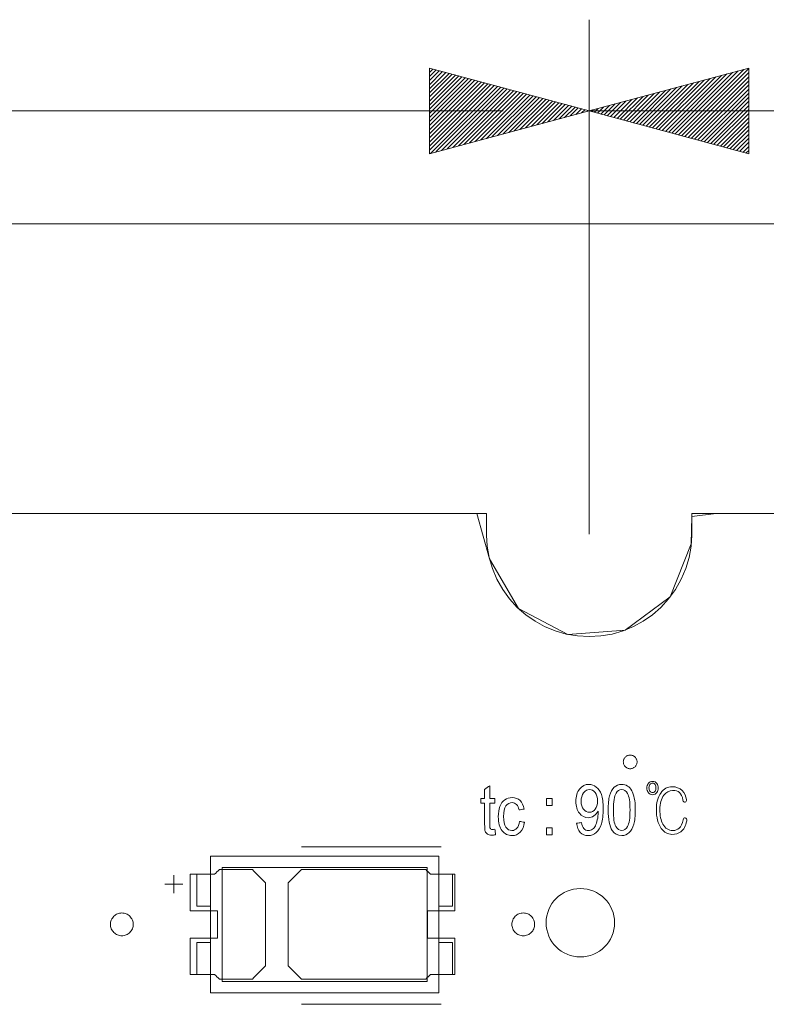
# Model space of a CAD drawing. Header units: inches. Extents: x 511 to 849, y 252 to 484.
# Tile 89 of 235: x 646 to 663, y 444 to 465. Entities that reach past the tile are written whole.
import ezdxf

# ---------------------------------------------------------------- set-up
doc = ezdxf.new("R2010")
doc.units = ezdxf.units.IN
doc.header["$MEASUREMENT"] = 0
for name, pattern in [('AI-Linetype-14', [25.719999, 12.86, -12.86]), ('AI-Linetype-15', [25.719999, 12.86, -12.86]), ('AI-Linetype-20', [25.719999, 12.86, -12.86]), ('AI-Linetype-22', [25.719999, 12.86, -12.86])]:
    doc.linetypes.add(name, pattern=pattern)
doc.layers.add('1', color=7, linetype='Continuous')
doc.layers.add('Top', color=7, linetype='Continuous')

# ---------------------------------------------------------------- blocks, each defined once
blk = doc.blocks.new('block 3')
at = {"layer": '1', "color": 8, "lineweight": 18, "true_color": 0x808080}
blk.add_lwpolyline([(805.569, 460.935), (517.869, 460.935)], dxfattribs=at)
blk = doc.blocks.new('block 979')
at = {"layer": '1', "color": 155, "lineweight": 18, "true_color": 0x4c7299}
blk.add_lwpolyline([(655.421, 444.323), (650.921, 444.323)], dxfattribs=at)
blk = doc.blocks.new('block 980')
at = {"layer": '1', "color": 155, "lineweight": 18, "true_color": 0x4c7299}
blk.add_lwpolyline([(655.421, 446.823), (655.421, 444.323)], dxfattribs=at)
blk = doc.blocks.new('block 981')
at = {"layer": '1', "color": 155, "lineweight": 18, "true_color": 0x4c7299}
blk.add_lwpolyline([(650.921, 446.823), (655.421, 446.823)], dxfattribs=at)
blk = doc.blocks.new('block 982')
at = {"layer": '1', "color": 155, "lineweight": 18, "true_color": 0x4c7299}
blk.add_lwpolyline([(650.921, 444.323), (650.921, 446.823)], dxfattribs=at)
blk = doc.blocks.new('block 983')
at = {"layer": '1', "color": 155, "lineweight": 18, "true_color": 0x4c7299}
blk.add_lwpolyline([(655.671, 444.073), (655.671, 447.073)], dxfattribs=at)
blk = doc.blocks.new('block 984')
at = {"layer": '1', "color": 155, "lineweight": 18, "true_color": 0x4c7299}
blk.add_lwpolyline([(650.671, 444.073), (655.671, 444.073)], dxfattribs=at)
blk = doc.blocks.new('block 985')
at = {"layer": '1', "color": 155, "lineweight": 18, "true_color": 0x4c7299}
blk.add_lwpolyline([(650.671, 447.073), (650.671, 444.073)], dxfattribs=at)
blk = doc.blocks.new('block 986')
at = {"layer": '1', "color": 155, "lineweight": 18, "true_color": 0x4c7299}
blk.add_lwpolyline([(655.671, 447.073), (650.671, 447.073)], dxfattribs=at)
blk = doc.blocks.new('block 987')
at = {"layer": '1', "color": 155, "lineweight": 18, "true_color": 0x4c7299}
blk.add_lwpolyline([(650.371, 445.973), (650.371, 446.673)], dxfattribs=at)
blk = doc.blocks.new('block 988')
at = {"layer": '1', "color": 155, "lineweight": 18, "true_color": 0x4c7299}
blk.add_lwpolyline([(650.371, 446.673), (650.671, 446.673)], dxfattribs=at)
blk = doc.blocks.new('block 989')
at = {"layer": '1', "color": 155, "lineweight": 18, "true_color": 0x4c7299}
blk.add_lwpolyline([(650.671, 445.973), (650.371, 445.973)], dxfattribs=at)
blk = doc.blocks.new('block 990')
at = {"layer": '1', "color": 155, "lineweight": 18, "true_color": 0x4c7299}
blk.add_lwpolyline([(650.371, 445.173), (650.371, 444.473)], dxfattribs=at)
blk = doc.blocks.new('block 991')
at = {"layer": '1', "color": 155, "lineweight": 18, "true_color": 0x4c7299}
blk.add_lwpolyline([(650.671, 445.173), (650.371, 445.173)], dxfattribs=at)
blk = doc.blocks.new('block 992')
at = {"layer": '1', "color": 155, "lineweight": 18, "true_color": 0x4c7299}
blk.add_lwpolyline([(650.371, 444.473), (650.671, 444.473)], dxfattribs=at)
blk = doc.blocks.new('block 993')
at = {"layer": '1', "color": 155, "lineweight": 18, "true_color": 0x4c7299}
blk.add_lwpolyline([(655.971, 445.173), (655.971, 444.473)], dxfattribs=at)
blk = doc.blocks.new('block 994')
at = {"layer": '1', "color": 155, "lineweight": 18, "true_color": 0x4c7299}
blk.add_lwpolyline([(655.971, 444.473), (655.671, 444.473)], dxfattribs=at)
blk = doc.blocks.new('block 995')
at = {"layer": '1', "color": 155, "lineweight": 18, "true_color": 0x4c7299}
blk.add_lwpolyline([(655.671, 445.173), (655.971, 445.173)], dxfattribs=at)
blk = doc.blocks.new('block 996')
at = {"layer": '1', "color": 155, "lineweight": 18, "true_color": 0x4c7299}
blk.add_lwpolyline([(655.971, 445.973), (655.971, 446.673)], dxfattribs=at)
blk = doc.blocks.new('block 997')
at = {"layer": '1', "color": 155, "lineweight": 18, "true_color": 0x4c7299}
blk.add_lwpolyline([(655.671, 445.973), (655.971, 445.973)], dxfattribs=at)
blk = doc.blocks.new('block 998')
at = {"layer": '1', "color": 155, "lineweight": 18, "true_color": 0x4c7299}
blk.add_lwpolyline([(655.971, 446.673), (655.671, 446.673)], dxfattribs=at)
blk = doc.blocks.new('block 1192')
at = {"layer": '1', "color": 18, "lineweight": 13, "true_color": 0x4c0000}
blk.add_lwpolyline([(661.218, 454.585), (668.057, 454.585)], dxfattribs=at)
blk = doc.blocks.new('block 1197')
at = {"layer": '1', "color": 18, "lineweight": 13, "true_color": 0x4c0000}
blk.add_lwpolyline([(661.218, 454.585), (668.057, 454.585)], dxfattribs=at)
blk = doc.blocks.new('block 1228')
at = {"layer": '1', "color": 18, "lineweight": 13, "true_color": 0x4c0000}
blk.add_lwpolyline([(655.724, 443.821), (652.664, 443.821)], dxfattribs=at)
blk = doc.blocks.new('block 1241')
at = {"layer": '1', "color": 18, "lineweight": 13, "true_color": 0x4c0000}
blk.add_lwpolyline([(655.724, 443.821), (652.664, 443.821)], dxfattribs=at)
blk = doc.blocks.new('block 1301')
at = {"layer": '1', "color": 18, "lineweight": 13, "true_color": 0x4c0000}
blk.add_lwpolyline([(543.597, 454.585), (656.718, 454.585)], dxfattribs=at)
blk = doc.blocks.new('block 1302')
at = {"layer": '1', "color": 18, "lineweight": 13, "true_color": 0x4c0000}
blk.add_lwpolyline([(655.724, 447.274), (652.664, 447.274)], dxfattribs=at)
blk = doc.blocks.new('block 1303')
at = {"layer": '1', "color": 18, "lineweight": 13, "true_color": 0x4c0000}
blk.add_lwpolyline([(649.664, 446.456), (650.064, 446.456)], dxfattribs=at)
blk = doc.blocks.new('block 1304')
at = {"layer": '1', "color": 18, "lineweight": 13, "true_color": 0x4c0000}
blk.add_lwpolyline([(649.863, 446.256), (649.863, 446.656)], dxfattribs=at)
blk = doc.blocks.new('block 1335')
at = {"layer": '1', "color": 18, "lineweight": 13, "true_color": 0x4c0000}
blk.add_lwpolyline([(649.863, 446.256), (649.863, 446.656)], dxfattribs=at)
blk = doc.blocks.new('block 1341')
at = {"layer": '1', "color": 18, "lineweight": 13, "true_color": 0x4c0000}
blk.add_lwpolyline([(655.724, 447.274), (652.664, 447.274)], dxfattribs=at)
blk = doc.blocks.new('block 1343')
at = {"layer": '1', "color": 18, "lineweight": 13, "true_color": 0x4c0000}
blk.add_lwpolyline([(543.597, 454.585), (656.718, 454.585)], dxfattribs=at)
blk = doc.blocks.new('block 1350')
at = {"layer": '1', "color": 18, "lineweight": 13, "true_color": 0x4c0000}
blk.add_lwpolyline([(649.664, 446.456), (650.064, 446.456)], dxfattribs=at)
blk = doc.blocks.new('block 3718')
at = {"layer": '1', "color": 193, "linetype": 'AI-Linetype-14', "lineweight": 18, "true_color": 0x9966cc}
blk.add_lwpolyline([(541.347, 463.412), (658.968, 463.412)], dxfattribs=at)
blk = doc.blocks.new('block 3719')
at = {"layer": '1', "color": 193, "linetype": 'AI-Linetype-15', "lineweight": 18, "true_color": 0x9966cc}
blk.add_lwpolyline([(658.968, 454.133), (658.968, 465.412)], dxfattribs=at)
blk = doc.blocks.new('block 3724')
at = {"layer": '1', "color": 193, "linetype": 'AI-Linetype-20', "lineweight": 18, "true_color": 0x9966cc}
blk.add_lwpolyline([(658.968, 463.412), (787.928, 463.412)], dxfattribs=at)
blk = doc.blocks.new('block 3726')
at = {"layer": '1', "color": 193, "linetype": 'AI-Linetype-22', "lineweight": 18, "true_color": 0x9966cc}
blk.add_lwpolyline([(658.968, 454.133), (658.968, 465.412)], dxfattribs=at)
blk = doc.blocks.new('block 3782')
at = {"layer": '1', "color": 18, "lineweight": 13, "true_color": 0x4c0000}
blk.add_open_spline([(658.026, 445.61), (658.026, 446.025), (658.362, 446.36), (658.776, 446.36), (659.19, 446.36), (659.526, 446.025), (659.526, 445.61), (659.526, 445.196), (659.19, 444.86), (658.776, 444.86), (658.362, 444.86), (658.026, 445.196), (658.026, 445.61), (658.026, 445.61), (658.026, 445.61), (658.026, 445.61)], degree=3, knots=[0, 0, 0, 0, 1, 1, 1, 2, 2, 2, 3, 3, 3, 4, 4, 4, 5, 5, 5, 5], dxfattribs=at)
blk = doc.blocks.new('block 3783')
at = {"layer": '1', "color": 18, "lineweight": 13, "true_color": 0x4c0000}
blk.add_open_spline([(658.026, 445.61), (658.026, 446.025), (658.362, 446.36), (658.776, 446.36), (659.19, 446.36), (659.526, 446.025), (659.526, 445.61), (659.526, 445.196), (659.19, 444.86), (658.776, 444.86), (658.362, 444.86), (658.026, 445.196), (658.026, 445.61), (658.026, 445.61), (658.026, 445.61), (658.026, 445.61)], degree=3, knots=[0, 0, 0, 0, 1, 1, 1, 2, 2, 2, 3, 3, 3, 4, 4, 4, 5, 5, 5, 5], dxfattribs=at)
blk = doc.blocks.new('block 3784')
at = {"layer": '1', "color": 18, "lineweight": 13, "true_color": 0x4c0000}
blk.add_open_spline([(658.026, 445.61), (658.026, 446.025), (658.362, 446.36), (658.776, 446.36), (659.19, 446.36), (659.526, 446.025), (659.526, 445.61), (659.526, 445.196), (659.19, 444.86), (658.776, 444.86), (658.362, 444.86), (658.026, 445.196), (658.026, 445.61), (658.026, 445.61), (658.026, 445.61), (658.026, 445.61)], degree=3, knots=[0, 0, 0, 0, 1, 1, 1, 2, 2, 2, 3, 3, 3, 4, 4, 4, 5, 5, 5, 5], dxfattribs=at)
blk = doc.blocks.new('block 3785')
at = {"layer": '1', "color": 18, "lineweight": 13, "true_color": 0x4c0000}
blk.add_open_spline([(658.026, 445.61), (658.026, 446.025), (658.362, 446.36), (658.776, 446.36), (659.19, 446.36), (659.526, 446.025), (659.526, 445.61), (659.526, 445.196), (659.19, 444.86), (658.776, 444.86), (658.362, 444.86), (658.026, 445.196), (658.026, 445.61), (658.026, 445.61), (658.026, 445.61), (658.026, 445.61)], degree=3, knots=[0, 0, 0, 0, 1, 1, 1, 2, 2, 2, 3, 3, 3, 4, 4, 4, 5, 5, 5, 5], dxfattribs=at)
blk = doc.blocks.new('block 4254')
at = {"layer": '1', "color": 155, "lineweight": 18, "true_color": 0x4c7299}
blk.add_lwpolyline([(661.218, 454.585), (668.057, 454.585)], dxfattribs=at)
blk = doc.blocks.new('block 4257')
at = {"layer": '1', "color": 155, "lineweight": 18, "true_color": 0x4c7299}
blk.add_lwpolyline([(656.718, 454.585), (656.718, 454.106), (656.734, 453.864), (656.778, 453.619), (656.849, 453.377), (656.948, 453.142), (657.074, 452.919), (657.224, 452.712), (657.394, 452.525), (657.582, 452.361), (657.782, 452.221), (657.993, 452.105), (658.221, 452.011), (658.462, 451.941), (658.713, 451.898), (658.968, 451.883), (659.224, 451.898), (659.474, 451.941), (659.715, 452.011), (659.943, 452.105), (660.154, 452.221), (660.354, 452.361), (660.542, 452.525), (660.712, 452.712), (660.862, 452.919), (660.988, 453.142), (661.087, 453.377), (661.159, 453.619), (661.202, 453.864), (661.218, 454.106), (661.218, 454.585)], dxfattribs=at)
blk = doc.blocks.new('block 4258')
at = {"layer": '1', "color": 155, "lineweight": 18, "true_color": 0x4c7299}
blk.add_lwpolyline([(543.597, 454.585), (656.718, 454.585)], dxfattribs=at)
blk = doc.blocks.new('block 4270')
at = {"layer": '1', "color": 18, "lineweight": 13, "true_color": 0x4c0000}
blk.add_lwpolyline([(621.711, 454.585), (640.909, 454.585), (650.508, 454.585), (655.308, 454.585), (656.508, 454.585), (656.786, 453.586), (657.423, 452.498), (658.505, 451.931), (659.76, 452.027), (660.745, 452.753), (661.208, 453.919), (661.218, 454.521), (661.754, 454.585), (666.554, 454.585)], dxfattribs=at)
blk = doc.blocks.new('block 4295')
at = {"layer": '1', "color": 18, "lineweight": 13, "true_color": 0x4c0000}
blk.add_lwpolyline([(648.474, 445.574), (648.475, 445.598), (648.479, 445.622), (648.485, 445.646), (648.493, 445.669), (648.504, 445.692), (648.517, 445.713), (648.532, 445.734), (648.548, 445.752), (648.567, 445.768), (648.586, 445.783), (648.606, 445.795), (648.628, 445.805), (648.651, 445.813), (648.675, 445.819), (648.699, 445.823), (648.724, 445.824), (648.749, 445.823), (648.774, 445.819), (648.798, 445.813), (648.821, 445.805), (648.843, 445.795), (648.863, 445.783), (648.882, 445.768), (648.9, 445.752), (648.917, 445.734), (648.932, 445.713), (648.945, 445.692), (648.956, 445.669), (648.964, 445.646), (648.97, 445.622), (648.973, 445.598), (648.974, 445.574), (648.973, 445.551), (648.97, 445.527), (648.964, 445.503), (648.956, 445.479), (648.945, 445.457), (648.932, 445.435), (648.917, 445.415), (648.9, 445.397), (648.882, 445.38), (648.863, 445.366), (648.843, 445.354), (648.821, 445.344), (648.798, 445.335), (648.774, 445.329), (648.749, 445.325), (648.724, 445.324), (648.699, 445.325), (648.675, 445.329), (648.651, 445.335), (648.628, 445.344), (648.606, 445.354), (648.586, 445.366), (648.567, 445.38), (648.548, 445.397), (648.532, 445.415), (648.517, 445.435), (648.504, 445.457), (648.493, 445.479), (648.485, 445.503), (648.479, 445.527), (648.475, 445.551), (648.474, 445.574)], dxfattribs=at)
blk = doc.blocks.new('block 4296')
at = {"layer": '1', "color": 18, "lineweight": 13, "true_color": 0x4c0000}
blk.add_lwpolyline([(657.274, 445.574), (657.275, 445.598), (657.279, 445.622), (657.285, 445.646), (657.293, 445.669), (657.304, 445.692), (657.317, 445.713), (657.332, 445.734), (657.348, 445.752), (657.367, 445.768), (657.386, 445.783), (657.406, 445.795), (657.428, 445.805), (657.451, 445.813), (657.475, 445.819), (657.499, 445.823), (657.524, 445.824), (657.549, 445.823), (657.574, 445.819), (657.598, 445.813), (657.621, 445.805), (657.643, 445.795), (657.663, 445.783), (657.682, 445.768), (657.7, 445.752), (657.717, 445.734), (657.732, 445.713), (657.745, 445.692), (657.756, 445.669), (657.764, 445.646), (657.77, 445.622), (657.773, 445.598), (657.774, 445.574), (657.773, 445.551), (657.77, 445.527), (657.764, 445.503), (657.756, 445.479), (657.745, 445.457), (657.732, 445.435), (657.717, 445.415), (657.7, 445.397), (657.682, 445.38), (657.663, 445.366), (657.643, 445.354), (657.621, 445.344), (657.598, 445.335), (657.574, 445.329), (657.549, 445.325), (657.524, 445.324), (657.499, 445.325), (657.475, 445.329), (657.451, 445.335), (657.428, 445.344), (657.406, 445.354), (657.386, 445.366), (657.367, 445.38), (657.348, 445.397), (657.332, 445.415), (657.317, 445.435), (657.304, 445.457), (657.293, 445.479), (657.285, 445.503), (657.279, 445.527), (657.275, 445.551), (657.274, 445.574)], dxfattribs=at)
blk = doc.blocks.new('block 4297')
at = {"layer": '1', "color": 18, "lineweight": 13, "true_color": 0x4c0000}
blk.add_open_spline([(656.024, 445.874), (656.024, 446.141), (656.024, 446.408), (656.024, 446.674), (655.848, 446.674), (655.671, 446.674), (655.494, 446.674), (655.458, 446.708), (655.423, 446.741), (655.387, 446.774), (654.479, 446.774), (653.572, 446.774), (652.664, 446.774), (652.568, 446.678), (652.471, 446.582), (652.374, 446.486), (652.374, 445.878), (652.374, 445.27), (652.374, 444.662), (652.471, 444.566), (652.568, 444.47), (652.664, 444.374), (653.572, 444.374), (654.479, 444.374), (655.387, 444.374), (655.423, 444.408), (655.458, 444.441), (655.494, 444.474), (655.671, 444.474), (655.848, 444.474), (656.024, 444.474), (656.024, 444.741), (656.024, 445.008), (656.024, 445.274), (655.824, 445.274), (655.624, 445.274), (655.424, 445.274), (655.424, 445.474), (655.424, 445.674), (655.424, 445.874), (655.624, 445.874), (655.824, 445.874), (656.024, 445.874)], degree=3, knots=[0, 0, 0, 0, 1, 1, 1, 2, 2, 2, 3, 3, 3, 4, 4, 4, 5, 5, 5, 6, 6, 6, 7, 7, 7, 8, 8, 8, 9, 9, 9, 10, 10, 10, 11, 11, 11, 12, 12, 12, 13, 13, 13, 14, 14, 14, 14], dxfattribs=at)
blk = doc.blocks.new('block 4298')
at = {"layer": '1', "color": 18, "lineweight": 13, "true_color": 0x4c0000}
blk.add_open_spline([(656.024, 445.874), (656.024, 446.141), (656.024, 446.408), (656.024, 446.674), (655.848, 446.674), (655.671, 446.674), (655.494, 446.674), (655.458, 446.708), (655.423, 446.741), (655.387, 446.774), (654.479, 446.774), (653.572, 446.774), (652.664, 446.774), (652.568, 446.678), (652.471, 446.582), (652.374, 446.486), (652.374, 445.878), (652.374, 445.27), (652.374, 444.662), (652.471, 444.566), (652.568, 444.47), (652.664, 444.374), (653.572, 444.374), (654.479, 444.374), (655.387, 444.374), (655.423, 444.408), (655.458, 444.441), (655.494, 444.474), (655.671, 444.474), (655.848, 444.474), (656.024, 444.474), (656.024, 444.741), (656.024, 445.008), (656.024, 445.274), (655.824, 445.274), (655.624, 445.274), (655.424, 445.274), (655.424, 445.474), (655.424, 445.674), (655.424, 445.874), (655.624, 445.874), (655.824, 445.874), (656.024, 445.874)], degree=3, knots=[0, 0, 0, 0, 1, 1, 1, 2, 2, 2, 3, 3, 3, 4, 4, 4, 5, 5, 5, 6, 6, 6, 7, 7, 7, 8, 8, 8, 9, 9, 9, 10, 10, 10, 11, 11, 11, 12, 12, 12, 13, 13, 13, 14, 14, 14, 14], dxfattribs=at)
blk = doc.blocks.new('block 4299')
at = {"layer": '1', "color": 18, "lineweight": 13, "true_color": 0x4c0000}
blk.add_open_spline([(651.585, 446.774), (651.681, 446.678), (651.778, 446.582), (651.874, 446.486), (651.874, 445.878), (651.874, 445.27), (651.874, 444.662), (651.778, 444.566), (651.681, 444.47), (651.585, 444.374), (651.344, 444.374), (651.103, 444.374), (650.862, 444.374), (650.826, 444.408), (650.79, 444.441), (650.755, 444.474), (650.578, 444.474), (650.401, 444.474), (650.224, 444.474), (650.224, 444.741), (650.224, 445.008), (650.224, 445.274), (650.424, 445.274), (650.624, 445.274), (650.824, 445.274), (650.824, 445.474), (650.824, 445.674), (650.824, 445.874), (650.624, 445.874), (650.424, 445.874), (650.224, 445.874), (650.224, 446.141), (650.224, 446.408), (650.224, 446.674), (650.401, 446.674), (650.578, 446.674), (650.755, 446.674), (650.79, 446.708), (650.826, 446.741), (650.862, 446.774), (651.103, 446.774), (651.344, 446.774), (651.585, 446.774)], degree=3, knots=[0, 0, 0, 0, 1, 1, 1, 2, 2, 2, 3, 3, 3, 4, 4, 4, 5, 5, 5, 6, 6, 6, 7, 7, 7, 8, 8, 8, 9, 9, 9, 10, 10, 10, 11, 11, 11, 12, 12, 12, 13, 13, 13, 14, 14, 14, 14], dxfattribs=at)
blk = doc.blocks.new('block 4300')
at = {"layer": '1', "color": 18, "lineweight": 13, "true_color": 0x4c0000}
blk.add_open_spline([(651.585, 446.774), (651.681, 446.678), (651.778, 446.582), (651.874, 446.486), (651.874, 445.878), (651.874, 445.27), (651.874, 444.662), (651.778, 444.566), (651.681, 444.47), (651.585, 444.374), (651.344, 444.374), (651.103, 444.374), (650.862, 444.374), (650.826, 444.408), (650.79, 444.441), (650.755, 444.474), (650.578, 444.474), (650.401, 444.474), (650.224, 444.474), (650.224, 444.741), (650.224, 445.008), (650.224, 445.274), (650.424, 445.274), (650.624, 445.274), (650.824, 445.274), (650.824, 445.474), (650.824, 445.674), (650.824, 445.874), (650.624, 445.874), (650.424, 445.874), (650.224, 445.874), (650.224, 446.141), (650.224, 446.408), (650.224, 446.674), (650.401, 446.674), (650.578, 446.674), (650.755, 446.674), (650.79, 446.708), (650.826, 446.741), (650.862, 446.774), (651.103, 446.774), (651.344, 446.774), (651.585, 446.774)], degree=3, knots=[0, 0, 0, 0, 1, 1, 1, 2, 2, 2, 3, 3, 3, 4, 4, 4, 5, 5, 5, 6, 6, 6, 7, 7, 7, 8, 8, 8, 9, 9, 9, 10, 10, 10, 11, 11, 11, 12, 12, 12, 13, 13, 13, 14, 14, 14, 14], dxfattribs=at)
blk = doc.blocks.new('block 4374')
at = {"layer": '1', "color": 18, "lineweight": 13, "true_color": 0x4c0000}
blk.add_open_spline([(651.585, 446.774), (651.681, 446.678), (651.778, 446.582), (651.874, 446.486), (651.874, 445.878), (651.874, 445.27), (651.874, 444.662), (651.778, 444.566), (651.681, 444.47), (651.585, 444.374), (651.344, 444.374), (651.103, 444.374), (650.862, 444.374), (650.826, 444.408), (650.79, 444.441), (650.755, 444.474), (650.578, 444.474), (650.401, 444.474), (650.224, 444.474), (650.224, 444.741), (650.224, 445.008), (650.224, 445.274), (650.424, 445.274), (650.624, 445.274), (650.824, 445.274), (650.824, 445.474), (650.824, 445.674), (650.824, 445.874), (650.624, 445.874), (650.424, 445.874), (650.224, 445.874), (650.224, 446.141), (650.224, 446.408), (650.224, 446.674), (650.401, 446.674), (650.578, 446.674), (650.755, 446.674), (650.79, 446.708), (650.826, 446.741), (650.862, 446.774), (651.103, 446.774), (651.344, 446.774), (651.585, 446.774)], degree=3, knots=[0, 0, 0, 0, 1, 1, 1, 2, 2, 2, 3, 3, 3, 4, 4, 4, 5, 5, 5, 6, 6, 6, 7, 7, 7, 8, 8, 8, 9, 9, 9, 10, 10, 10, 11, 11, 11, 12, 12, 12, 13, 13, 13, 14, 14, 14, 14], dxfattribs=at)
blk = doc.blocks.new('block 4383')
at = {"layer": '1', "color": 18, "lineweight": 13, "true_color": 0x4c0000}
blk.add_open_spline([(656.024, 445.874), (656.024, 446.141), (656.024, 446.408), (656.024, 446.674), (655.848, 446.674), (655.671, 446.674), (655.494, 446.674), (655.458, 446.708), (655.423, 446.741), (655.387, 446.774), (654.479, 446.774), (653.572, 446.774), (652.664, 446.774), (652.568, 446.678), (652.471, 446.582), (652.374, 446.486), (652.374, 445.878), (652.374, 445.27), (652.374, 444.662), (652.471, 444.566), (652.568, 444.47), (652.664, 444.374), (653.572, 444.374), (654.479, 444.374), (655.387, 444.374), (655.423, 444.408), (655.458, 444.441), (655.494, 444.474), (655.671, 444.474), (655.848, 444.474), (656.024, 444.474), (656.024, 444.741), (656.024, 445.008), (656.024, 445.274), (655.824, 445.274), (655.624, 445.274), (655.424, 445.274), (655.424, 445.474), (655.424, 445.674), (655.424, 445.874), (655.624, 445.874), (655.824, 445.874), (656.024, 445.874)], degree=3, knots=[0, 0, 0, 0, 1, 1, 1, 2, 2, 2, 3, 3, 3, 4, 4, 4, 5, 5, 5, 6, 6, 6, 7, 7, 7, 8, 8, 8, 9, 9, 9, 10, 10, 10, 11, 11, 11, 12, 12, 12, 13, 13, 13, 14, 14, 14, 14], dxfattribs=at)
blk = doc.blocks.new('block 4398')
at = {"layer": '1', "color": 18, "lineweight": 13, "true_color": 0x4c0000}
blk.add_open_spline([(651.585, 446.774), (651.681, 446.678), (651.778, 446.582), (651.874, 446.486), (651.874, 445.878), (651.874, 445.27), (651.874, 444.662), (651.778, 444.566), (651.681, 444.47), (651.585, 444.374), (651.344, 444.374), (651.103, 444.374), (650.862, 444.374), (650.826, 444.408), (650.79, 444.441), (650.755, 444.474), (650.578, 444.474), (650.401, 444.474), (650.224, 444.474), (650.224, 444.741), (650.224, 445.008), (650.224, 445.274), (650.424, 445.274), (650.624, 445.274), (650.824, 445.274), (650.824, 445.474), (650.824, 445.674), (650.824, 445.874), (650.624, 445.874), (650.424, 445.874), (650.224, 445.874), (650.224, 446.141), (650.224, 446.408), (650.224, 446.674), (650.401, 446.674), (650.578, 446.674), (650.755, 446.674), (650.79, 446.708), (650.826, 446.741), (650.862, 446.774), (651.103, 446.774), (651.344, 446.774), (651.585, 446.774)], degree=3, knots=[0, 0, 0, 0, 1, 1, 1, 2, 2, 2, 3, 3, 3, 4, 4, 4, 5, 5, 5, 6, 6, 6, 7, 7, 7, 8, 8, 8, 9, 9, 9, 10, 10, 10, 11, 11, 11, 12, 12, 12, 13, 13, 13, 14, 14, 14, 14], dxfattribs=at)
blk = doc.blocks.new('block 4408')
at = {"layer": '1', "color": 18, "lineweight": 13, "true_color": 0x4c0000}
blk.add_lwpolyline([(648.474, 445.574), (648.475, 445.598), (648.479, 445.622), (648.485, 445.646), (648.493, 445.669), (648.504, 445.692), (648.517, 445.713), (648.532, 445.734), (648.548, 445.752), (648.567, 445.768), (648.586, 445.783), (648.606, 445.795), (648.628, 445.805), (648.651, 445.813), (648.675, 445.819), (648.699, 445.823), (648.724, 445.824), (648.749, 445.823), (648.774, 445.819), (648.798, 445.813), (648.821, 445.805), (648.843, 445.795), (648.863, 445.783), (648.882, 445.768), (648.9, 445.752), (648.917, 445.734), (648.932, 445.713), (648.945, 445.692), (648.956, 445.669), (648.964, 445.646), (648.97, 445.622), (648.973, 445.598), (648.974, 445.574), (648.973, 445.551), (648.97, 445.527), (648.964, 445.503), (648.956, 445.479), (648.945, 445.457), (648.932, 445.435), (648.917, 445.415), (648.9, 445.397), (648.882, 445.38), (648.863, 445.366), (648.843, 445.354), (648.821, 445.344), (648.798, 445.335), (648.774, 445.329), (648.749, 445.325), (648.724, 445.324), (648.699, 445.325), (648.675, 445.329), (648.651, 445.335), (648.628, 445.344), (648.606, 445.354), (648.586, 445.366), (648.567, 445.38), (648.548, 445.397), (648.532, 445.415), (648.517, 445.435), (648.504, 445.457), (648.493, 445.479), (648.485, 445.503), (648.479, 445.527), (648.475, 445.551), (648.474, 445.574)], dxfattribs=at)
blk = doc.blocks.new('block 4430')
at = {"layer": '1', "color": 18, "lineweight": 13, "true_color": 0x4c0000}
blk.add_lwpolyline([(657.274, 445.574), (657.275, 445.598), (657.279, 445.622), (657.285, 445.646), (657.293, 445.669), (657.304, 445.692), (657.317, 445.713), (657.332, 445.734), (657.348, 445.752), (657.367, 445.768), (657.386, 445.783), (657.406, 445.795), (657.428, 445.805), (657.451, 445.813), (657.475, 445.819), (657.499, 445.823), (657.524, 445.824), (657.549, 445.823), (657.574, 445.819), (657.598, 445.813), (657.621, 445.805), (657.643, 445.795), (657.663, 445.783), (657.682, 445.768), (657.7, 445.752), (657.717, 445.734), (657.732, 445.713), (657.745, 445.692), (657.756, 445.669), (657.764, 445.646), (657.77, 445.622), (657.773, 445.598), (657.774, 445.574), (657.773, 445.551), (657.77, 445.527), (657.764, 445.503), (657.756, 445.479), (657.745, 445.457), (657.732, 445.435), (657.717, 445.415), (657.7, 445.397), (657.682, 445.38), (657.663, 445.366), (657.643, 445.354), (657.621, 445.344), (657.598, 445.335), (657.574, 445.329), (657.549, 445.325), (657.524, 445.324), (657.499, 445.325), (657.475, 445.329), (657.451, 445.335), (657.428, 445.344), (657.406, 445.354), (657.386, 445.366), (657.367, 445.38), (657.348, 445.397), (657.332, 445.415), (657.317, 445.435), (657.304, 445.457), (657.293, 445.479), (657.285, 445.503), (657.279, 445.527), (657.275, 445.551), (657.274, 445.574)], dxfattribs=at)
blk = doc.blocks.new('block 4448')
at = {"layer": '1', "color": 18, "lineweight": 13, "true_color": 0x4c0000}
blk.add_lwpolyline([(621.711, 454.585), (640.909, 454.585), (650.508, 454.585), (655.308, 454.585), (656.508, 454.585), (656.786, 453.586), (657.423, 452.498), (658.505, 451.931), (659.76, 452.027), (660.745, 452.753), (661.208, 453.919), (661.218, 454.521), (661.754, 454.585), (666.554, 454.585)], dxfattribs=at)
blk = doc.blocks.new('block 4461')
at = {"layer": '1', "color": 18, "lineweight": 13, "true_color": 0x4c0000}
blk.add_open_spline([(656.024, 445.874), (656.024, 446.141), (656.024, 446.408), (656.024, 446.674), (655.848, 446.674), (655.671, 446.674), (655.494, 446.674), (655.458, 446.708), (655.423, 446.741), (655.387, 446.774), (654.479, 446.774), (653.572, 446.774), (652.664, 446.774), (652.568, 446.678), (652.471, 446.582), (652.374, 446.486), (652.374, 445.878), (652.374, 445.27), (652.374, 444.662), (652.471, 444.566), (652.568, 444.47), (652.664, 444.374), (653.572, 444.374), (654.479, 444.374), (655.387, 444.374), (655.423, 444.408), (655.458, 444.441), (655.494, 444.474), (655.671, 444.474), (655.848, 444.474), (656.024, 444.474), (656.024, 444.741), (656.024, 445.008), (656.024, 445.274), (655.824, 445.274), (655.624, 445.274), (655.424, 445.274), (655.424, 445.474), (655.424, 445.674), (655.424, 445.874), (655.624, 445.874), (655.824, 445.874), (656.024, 445.874)], degree=3, knots=[0, 0, 0, 0, 1, 1, 1, 2, 2, 2, 3, 3, 3, 4, 4, 4, 5, 5, 5, 6, 6, 6, 7, 7, 7, 8, 8, 8, 9, 9, 9, 10, 10, 10, 11, 11, 11, 12, 12, 12, 13, 13, 13, 14, 14, 14, 14], dxfattribs=at)
blk = doc.blocks.new('block 4578')
at = {"layer": '1', "color": 18, "lineweight": 13, "true_color": 0x4c0000}
blk.add_lwpolyline([(659.718, 449.136), (659.719, 449.15), (659.721, 449.165), (659.725, 449.179), (659.73, 449.193), (659.736, 449.207), (659.744, 449.219), (659.753, 449.231), (659.763, 449.242), (659.774, 449.252), (659.785, 449.261), (659.798, 449.268), (659.81, 449.274), (659.824, 449.279), (659.839, 449.283), (659.853, 449.285), (659.868, 449.286), (659.883, 449.285), (659.898, 449.283), (659.913, 449.279), (659.926, 449.274), (659.939, 449.268), (659.951, 449.261), (659.963, 449.252), (659.974, 449.242), (659.984, 449.231), (659.993, 449.219), (660.001, 449.207), (660.007, 449.193), (660.012, 449.179), (660.016, 449.165), (660.018, 449.15), (660.018, 449.136), (660.018, 449.122), (660.016, 449.107), (660.012, 449.093), (660.007, 449.079), (660.001, 449.065), (659.993, 449.052), (659.984, 449.04), (659.974, 449.029), (659.963, 449.02), (659.951, 449.011), (659.939, 449.004), (659.926, 448.998), (659.913, 448.993), (659.898, 448.989), (659.883, 448.987), (659.868, 448.986), (659.853, 448.987), (659.839, 448.989), (659.824, 448.993), (659.81, 448.998), (659.798, 449.004), (659.785, 449.011), (659.774, 449.02), (659.763, 449.029), (659.753, 449.04), (659.744, 449.052), (659.736, 449.065), (659.73, 449.079), (659.725, 449.093), (659.721, 449.107), (659.719, 449.122), (659.718, 449.136)], dxfattribs=at)
blk = doc.blocks.new('block 4583')
at = {"layer": '1', "color": 18, "lineweight": 13, "true_color": 0x4c0000}
blk.add_lwpolyline([(656.718, 454.585), (656.718, 454.106), (656.734, 453.864), (656.778, 453.619), (656.849, 453.377), (656.948, 453.142), (657.074, 452.919), (657.224, 452.712), (657.394, 452.525), (657.582, 452.361), (657.782, 452.221), (657.993, 452.105), (658.221, 452.011), (658.462, 451.941), (658.713, 451.898), (658.968, 451.883), (659.224, 451.898), (659.474, 451.941), (659.715, 452.011), (659.943, 452.105), (660.154, 452.221), (660.354, 452.361), (660.542, 452.525), (660.712, 452.712), (660.862, 452.919), (660.988, 453.142), (661.087, 453.377), (661.159, 453.619), (661.202, 453.864), (661.218, 454.106), (661.218, 454.585)], dxfattribs=at)
blk = doc.blocks.new('block 4596')
at = {"layer": '1', "color": 18, "lineweight": 13, "true_color": 0x4c0000}
blk.add_lwpolyline([(656.718, 454.585), (656.718, 454.106), (656.734, 453.864), (656.778, 453.619), (656.849, 453.377), (656.948, 453.142), (657.074, 452.919), (657.224, 452.712), (657.394, 452.525), (657.582, 452.361), (657.782, 452.221), (657.993, 452.105), (658.221, 452.011), (658.462, 451.941), (658.713, 451.898), (658.968, 451.883), (659.224, 451.898), (659.474, 451.941), (659.715, 452.011), (659.943, 452.105), (660.154, 452.221), (660.354, 452.361), (660.542, 452.525), (660.712, 452.712), (660.862, 452.919), (660.988, 453.142), (661.087, 453.377), (661.159, 453.619), (661.202, 453.864), (661.218, 454.106), (661.218, 454.585)], dxfattribs=at)
blk = doc.blocks.new('block 4597')
at = {"layer": '1', "color": 18, "lineweight": 13, "true_color": 0x4c0000}
blk.add_open_spline([(658.16, 447.539), (658.117, 447.539), (658.075, 447.539), (658.032, 447.539), (658.032, 447.59), (658.032, 447.642), (658.032, 447.693), (658.075, 447.693), (658.117, 447.693), (658.16, 447.693), (658.16, 447.642), (658.16, 447.59), (658.16, 447.539)], degree=3, knots=[0, 0, 0, 0, 1, 1, 1, 2, 2, 2, 3, 3, 3, 4, 4, 4, 4], dxfattribs=at)
blk = doc.blocks.new('block 4598')
at = {"layer": '1', "color": 18, "lineweight": 13, "true_color": 0x4c0000}
blk.add_open_spline([(659.102, 448.097), (659.135, 448.141), (659.152, 448.201), (659.152, 448.279), (659.152, 448.356), (659.135, 448.418), (659.101, 448.463), (659.067, 448.509), (659.026, 448.532), (658.978, 448.532), (658.928, 448.532), (658.885, 448.507), (658.848, 448.458), (658.811, 448.409), (658.792, 448.346), (658.792, 448.268), (658.792, 448.197), (658.81, 448.141), (658.845, 448.097), (658.88, 448.053), (658.923, 448.031), (658.974, 448.031), (659.026, 448.031), (659.069, 448.053), (659.102, 448.097)], degree=3, knots=[0, 0, 0, 0, 1, 1, 1, 2, 2, 2, 3, 3, 3, 4, 4, 4, 5, 5, 5, 6, 6, 6, 7, 7, 7, 8, 8, 8, 8], dxfattribs=at)
blk = doc.blocks.new('block 4599')
at = {"layer": '1', "color": 18, "lineweight": 13, "true_color": 0x4c0000}
blk.add_open_spline([(660.452, 448.665), (660.429, 448.695), (660.4, 448.71), (660.362, 448.71), (660.322, 448.71), (660.289, 448.695), (660.265, 448.665), (660.245, 448.638), (660.234, 448.604), (660.234, 448.564), (660.234, 448.525), (660.245, 448.492), (660.265, 448.465), (660.289, 448.434), (660.322, 448.418), (660.362, 448.418), (660.4, 448.418), (660.429, 448.434), (660.452, 448.465), (660.471, 448.492), (660.482, 448.525), (660.482, 448.564), (660.482, 448.604), (660.472, 448.638), (660.452, 448.665)], degree=3, knots=[0, 0, 0, 0, 1, 1, 1, 2, 2, 2, 3, 3, 3, 4, 4, 4, 5, 5, 5, 6, 6, 6, 7, 7, 7, 8, 8, 8, 8], dxfattribs=at)
blk = doc.blocks.new('block 4600')
at = {"layer": '1', "color": 18, "lineweight": 13, "true_color": 0x4c0000}
blk.add_open_spline([(659.475, 447.634), (659.415, 447.726), (659.385, 447.875), (659.385, 448.082), (659.385, 448.212), (659.396, 448.316), (659.418, 448.396), (659.44, 448.475), (659.474, 448.536), (659.517, 448.579), (659.561, 448.622), (659.616, 448.644), (659.682, 448.644), (659.731, 448.644), (659.774, 448.632), (659.811, 448.608), (659.848, 448.584), (659.878, 448.55), (659.902, 448.505), (659.926, 448.46), (659.945, 448.406), (659.959, 448.342), (659.973, 448.277), (659.98, 448.19), (659.98, 448.082), (659.98, 447.952), (659.969, 447.848), (659.947, 447.769), (659.925, 447.69), (659.892, 447.629), (659.848, 447.585), (659.804, 447.542), (659.749, 447.52), (659.682, 447.52), (659.594, 447.52), (659.525, 447.558), (659.475, 447.634)], degree=3, knots=[0, 0, 0, 0, 1, 1, 1, 2, 2, 2, 3, 3, 3, 4, 4, 4, 5, 5, 5, 6, 6, 6, 7, 7, 7, 8, 8, 8, 9, 9, 9, 10, 10, 10, 11, 11, 11, 12, 12, 12, 12], dxfattribs=at)
blk = doc.blocks.new('block 4601')
at = {"layer": '1', "color": 18, "lineweight": 13, "true_color": 0x4c0000}
blk.add_open_spline([(660.538, 448.454), (660.601, 448.546), (660.687, 448.593), (660.794, 448.593), (660.872, 448.593), (660.95, 448.564), (661.008, 448.506), (661.061, 448.452), (661.093, 448.387), (661.103, 448.313), (661.105, 448.299), (661.102, 448.286), (661.096, 448.274), (661.09, 448.264), (661.082, 448.258), (661.071, 448.255), (661.061, 448.252), (661.052, 448.254), (661.044, 448.261), (661.034, 448.269), (661.028, 448.282), (661.025, 448.3), (661.012, 448.377), (660.987, 448.432), (660.949, 448.465), (660.914, 448.495), (660.864, 448.51), (660.799, 448.51), (660.722, 448.51), (660.658, 448.475), (660.606, 448.405), (660.549, 448.328), (660.52, 448.223), (660.52, 448.091), (660.52, 447.96), (660.542, 447.854), (660.586, 447.772), (660.637, 447.678), (660.71, 447.632), (660.805, 447.632), (660.86, 447.632), (660.905, 447.649), (660.939, 447.682), (660.981, 447.721), (661.011, 447.783), (661.029, 447.869), (661.03, 447.885), (661.036, 447.897), (661.046, 447.904), (661.055, 447.91), (661.065, 447.913), (661.076, 447.91), (661.088, 447.907), (661.096, 447.899), (661.102, 447.889), (661.109, 447.876), (661.111, 447.86), (661.108, 447.842), (661.085, 447.732), (661.042, 447.653), (660.978, 447.605), (660.927, 447.567), (660.863, 447.548), (660.785, 447.548), (660.691, 447.548), (660.613, 447.592), (660.55, 447.679), (660.478, 447.778), (660.442, 447.915), (660.442, 448.09), (660.442, 448.241), (660.474, 448.362), (660.538, 448.454)], degree=3, knots=[0, 0, 0, 0, 1, 1, 1, 2, 2, 2, 3, 3, 3, 4, 4, 4, 5, 5, 5, 6, 6, 6, 7, 7, 7, 8, 8, 8, 9, 9, 9, 10, 10, 10, 11, 11, 11, 12, 12, 12, 13, 13, 13, 14, 14, 14, 15, 15, 15, 16, 16, 16, 17, 17, 17, 18, 18, 18, 19, 19, 19, 20, 20, 20, 21, 21, 21, 22, 22, 22, 23, 23, 23, 24, 24, 24, 24], dxfattribs=at)
blk = doc.blocks.new('block 4602')
at = {"layer": '1', "color": 18, "lineweight": 13, "true_color": 0x4c0000}
blk.add_open_spline([(658.16, 448.182), (658.117, 448.182), (658.075, 448.182), (658.032, 448.182), (658.032, 448.233), (658.032, 448.285), (658.032, 448.336), (658.075, 448.336), (658.117, 448.336), (658.16, 448.336), (658.16, 448.285), (658.16, 448.233), (658.16, 448.182)], degree=3, knots=[0, 0, 0, 0, 1, 1, 1, 2, 2, 2, 3, 3, 3, 4, 4, 4, 4], dxfattribs=at)
blk = doc.blocks.new('block 4603')
at = {"layer": '1', "color": 18, "lineweight": 13, "true_color": 0x4c0000}
blk.add_open_spline([(656.852, 447.655), (656.865, 447.655), (656.881, 447.656), (656.901, 447.66), (656.907, 447.62), (656.912, 447.58), (656.918, 447.54), (656.886, 447.533), (656.858, 447.529), (656.833, 447.529), (656.792, 447.529), (656.761, 447.536), (656.739, 447.552), (656.716, 447.567), (656.701, 447.588), (656.691, 447.613), (656.682, 447.638), (656.678, 447.691), (656.678, 447.772), (656.678, 447.925), (656.678, 448.078), (656.678, 448.231), (656.65, 448.231), (656.623, 448.231), (656.596, 448.231), (656.596, 448.266), (656.596, 448.301), (656.596, 448.336), (656.623, 448.336), (656.65, 448.336), (656.678, 448.336), (656.678, 448.402), (656.678, 448.467), (656.678, 448.533), (656.715, 448.56), (656.752, 448.587), (656.789, 448.614), (656.789, 448.521), (656.789, 448.429), (656.789, 448.336), (656.826, 448.336), (656.864, 448.336), (656.901, 448.336), (656.901, 448.301), (656.901, 448.266), (656.901, 448.231), (656.864, 448.231), (656.826, 448.231), (656.789, 448.231), (656.789, 448.075), (656.789, 447.92), (656.789, 447.765), (656.789, 447.726), (656.791, 447.702), (656.795, 447.691), (656.799, 447.679), (656.805, 447.671), (656.814, 447.664), (656.823, 447.658), (656.836, 447.655), (656.852, 447.655)], degree=3, knots=[0, 0, 0, 0, 1, 1, 1, 2, 2, 2, 3, 3, 3, 4, 4, 4, 5, 5, 5, 6, 6, 6, 7, 7, 7, 8, 8, 8, 9, 9, 9, 10, 10, 10, 11, 11, 11, 12, 12, 12, 13, 13, 13, 14, 14, 14, 15, 15, 15, 16, 16, 16, 17, 17, 17, 18, 18, 18, 19, 19, 19, 20, 20, 20, 20], dxfattribs=at)
blk = doc.blocks.new('block 4605')
at = {"layer": '1', "color": 18, "lineweight": 13, "true_color": 0x4c0000}
blk.add_open_spline([(659.558, 448.453), (659.52, 448.386), (659.5, 448.262), (659.5, 448.082), (659.5, 447.901), (659.518, 447.781), (659.553, 447.721), (659.588, 447.661), (659.631, 447.631), (659.682, 447.631), (659.734, 447.631), (659.777, 447.661), (659.812, 447.721), (659.847, 447.781), (659.865, 447.901), (659.865, 448.082), (659.865, 448.262), (659.847, 448.383), (659.812, 448.442), (659.777, 448.502), (659.733, 448.532), (659.681, 448.532), (659.63, 448.532), (659.589, 448.505), (659.558, 448.453)], degree=3, knots=[0, 0, 0, 0, 1, 1, 1, 2, 2, 2, 3, 3, 3, 4, 4, 4, 5, 5, 5, 6, 6, 6, 7, 7, 7, 8, 8, 8, 8], dxfattribs=at)
blk = doc.blocks.new('block 4607')
at = {"layer": '1', "color": 18, "lineweight": 13, "true_color": 0x4c0000}
blk.add_open_spline([(657.386, 447.681), (657.415, 447.713), (657.434, 447.763), (657.442, 447.831), (657.478, 447.825), (657.515, 447.819), (657.552, 447.814), (657.54, 447.722), (657.509, 447.65), (657.459, 447.599), (657.41, 447.547), (657.349, 447.521), (657.277, 447.521), (657.187, 447.521), (657.114, 447.557), (657.059, 447.628), (657.004, 447.699), (656.977, 447.801), (656.977, 447.934), (656.977, 448.02), (656.988, 448.096), (657.012, 448.16), (657.035, 448.225), (657.072, 448.273), (657.12, 448.306), (657.168, 448.338), (657.221, 448.354), (657.278, 448.354), (657.349, 448.354), (657.408, 448.332), (657.454, 448.288), (657.499, 448.244), (657.528, 448.182), (657.541, 448.102), (657.505, 448.095), (657.469, 448.088), (657.432, 448.082), (657.422, 448.135), (657.404, 448.175), (657.377, 448.202), (657.351, 448.229), (657.319, 448.243), (657.282, 448.243), (657.226, 448.243), (657.18, 448.218), (657.144, 448.17), (657.109, 448.121), (657.092, 448.044), (657.092, 447.938), (657.092, 447.831), (657.109, 447.753), (657.143, 447.705), (657.176, 447.656), (657.221, 447.632), (657.276, 447.632), (657.319, 447.632), (657.356, 447.648), (657.386, 447.681)], degree=3, knots=[0, 0, 0, 0, 1, 1, 1, 2, 2, 2, 3, 3, 3, 4, 4, 4, 5, 5, 5, 6, 6, 6, 7, 7, 7, 8, 8, 8, 9, 9, 9, 10, 10, 10, 11, 11, 11, 12, 12, 12, 13, 13, 13, 14, 14, 14, 15, 15, 15, 16, 16, 16, 17, 17, 17, 18, 18, 18, 19, 19, 19, 19], dxfattribs=at)
blk = doc.blocks.new('block 4609')
at = {"layer": '1', "color": 18, "lineweight": 13, "true_color": 0x4c0000}
blk.add_open_spline([(660.3, 448.639), (660.315, 448.66), (660.335, 448.671), (660.361, 448.671), (660.383, 448.671), (660.402, 448.66), (660.416, 448.639), (660.428, 448.62), (660.434, 448.596), (660.434, 448.567), (660.434, 448.539), (660.428, 448.515), (660.416, 448.496), (660.402, 448.474), (660.383, 448.463), (660.361, 448.463), (660.335, 448.463), (660.315, 448.474), (660.3, 448.496), (660.287, 448.515), (660.28, 448.539), (660.28, 448.567), (660.28, 448.596), (660.287, 448.62), (660.3, 448.639)], degree=3, knots=[0, 0, 0, 0, 1, 1, 1, 2, 2, 2, 3, 3, 3, 4, 4, 4, 5, 5, 5, 6, 6, 6, 7, 7, 7, 8, 8, 8, 8], dxfattribs=at)
blk = doc.blocks.new('block 4611')
at = {"layer": '1', "color": 18, "lineweight": 13, "true_color": 0x4c0000}
blk.add_open_spline([(658.775, 447.592), (658.73, 447.64), (658.703, 447.707), (658.694, 447.793), (658.73, 447.797), (658.766, 447.801), (658.802, 447.806), (658.811, 447.744), (658.828, 447.7), (658.854, 447.673), (658.88, 447.645), (658.913, 447.631), (658.953, 447.631), (658.987, 447.631), (659.017, 447.641), (659.043, 447.66), (659.069, 447.679), (659.09, 447.704), (659.107, 447.736), (659.123, 447.768), (659.137, 447.811), (659.148, 447.865), (659.16, 447.919), (659.165, 447.974), (659.165, 448.03), (659.165, 448.036), (659.165, 448.045), (659.165, 448.057), (659.142, 448.014), (659.112, 447.979), (659.073, 447.952), (659.034, 447.925), (658.992, 447.912), (658.947, 447.912), (658.872, 447.912), (658.808, 447.945), (658.756, 448.011), (658.703, 448.077), (658.677, 448.164), (658.677, 448.272), (658.677, 448.384), (658.705, 448.474), (658.759, 448.541), (658.813, 448.609), (658.882, 448.644), (658.964, 448.644), (659.023, 448.644), (659.077, 448.624), (659.126, 448.586), (659.175, 448.547), (659.213, 448.492), (659.238, 448.421), (659.264, 448.35), (659.276, 448.246), (659.276, 448.111), (659.276, 447.971), (659.264, 447.859), (659.239, 447.776), (659.213, 447.692), (659.176, 447.629), (659.126, 447.585), (659.076, 447.542), (659.017, 447.52), (658.95, 447.52), (658.879, 447.52), (658.821, 447.544), (658.775, 447.592)], degree=3, knots=[0, 0, 0, 0, 1, 1, 1, 2, 2, 2, 3, 3, 3, 4, 4, 4, 5, 5, 5, 6, 6, 6, 7, 7, 7, 8, 8, 8, 9, 9, 9, 10, 10, 10, 11, 11, 11, 12, 12, 12, 13, 13, 13, 14, 14, 14, 15, 15, 15, 16, 16, 16, 17, 17, 17, 18, 18, 18, 19, 19, 19, 20, 20, 20, 21, 21, 21, 22, 22, 22, 22], dxfattribs=at)
blk = doc.blocks.new('block 6121')
at = {"layer": 'Top', "lineweight": 0}
for points in [[(658.968, 463.412), (655.468, 462.474), (655.468, 464.35), (658.968, 463.412), (658.968, 463.412)], [(655.468, 464.345), (655.472, 464.349)], [(655.468, 464.255), (655.543, 464.33)], [(655.468, 464.166), (655.613, 464.311)], [(655.468, 464.076), (655.684, 464.292)], [(655.468, 463.986), (655.755, 464.273)], [(655.468, 463.896), (655.826, 464.254)], [(655.468, 463.806), (655.897, 464.235)], [(655.468, 463.717), (655.968, 464.216)], [(655.468, 463.627), (656.038, 464.197)], [(655.468, 463.537), (656.109, 464.178)], [(655.468, 463.447), (656.18, 464.159)], [(655.468, 463.357), (656.251, 464.14)], [(655.468, 463.268), (656.322, 464.121)], [(655.468, 463.178), (656.392, 464.102)], [(655.468, 463.088), (656.463, 464.083)], [(655.468, 462.998), (656.534, 464.064)], [(655.468, 462.908), (656.605, 464.045)], [(655.468, 462.818), (656.676, 464.026)], [(655.468, 462.729), (656.747, 464.007)], [(655.468, 462.639), (656.817, 463.988)], [(655.468, 462.549), (656.888, 463.969)], [(655.488, 462.479), (656.959, 463.95)], [(655.611, 462.512), (657.03, 463.931)], [(655.734, 462.545), (657.101, 463.912)], [(655.856, 462.578), (657.172, 463.893)], [(655.979, 462.611), (657.242, 463.874)], [(656.102, 462.644), (657.313, 463.855)], [(656.224, 462.677), (657.384, 463.836)], [(656.347, 462.709), (657.455, 463.817)], [(656.47, 462.742), (657.526, 463.798)], [(656.592, 462.775), (657.596, 463.779)], [(656.715, 462.808), (657.667, 463.76)], [(656.838, 462.841), (657.738, 463.741)], [(656.96, 462.874), (657.809, 463.722)], [(657.083, 462.907), (657.88, 463.703)], [(657.206, 462.94), (657.951, 463.684)], [(657.328, 462.972), (658.021, 463.665)], [(657.451, 463.005), (658.092, 463.647)], [(657.574, 463.038), (658.163, 463.628)], [(657.696, 463.071), (658.234, 463.609)], [(657.819, 463.104), (658.305, 463.59)], [(657.942, 463.137), (658.376, 463.571)], [(658.064, 463.17), (658.446, 463.552)], [(658.187, 463.203), (658.517, 463.533)], [(658.31, 463.235), (658.588, 463.514)], [(658.432, 463.268), (658.659, 463.495)], [(658.555, 463.301), (658.73, 463.476)], [(658.678, 463.334), (658.801, 463.457)], [(658.8, 463.367), (658.871, 463.438)], [(658.923, 463.4), (658.942, 463.419)]]:
    blk.add_lwpolyline(points, dxfattribs=at)
blk = doc.blocks.new('block 6128')
at = {"layer": 'Top', "lineweight": 0}
for points in [[(658.968, 463.412), (662.468, 464.35), (662.468, 462.474), (658.968, 463.412), (658.968, 463.412)], [(660.713, 462.944), (661.99, 464.221)], [(660.784, 462.925), (662.113, 464.254)], [(660.854, 462.906), (662.235, 464.287)], [(660.925, 462.887), (662.358, 464.32)], [(660.996, 462.868), (662.468, 464.341)], [(661.067, 462.849), (662.468, 464.251)], [(660.217, 463.077), (661.131, 463.991)], [(660.288, 463.058), (661.254, 464.024)], [(660.359, 463.039), (661.377, 464.057)], [(660.43, 463.02), (661.499, 464.09)], [(660.5, 463.001), (661.622, 464.123)], [(660.571, 462.982), (661.745, 464.156)], [(660.642, 462.963), (661.867, 464.189)], [(661.138, 462.83), (662.468, 464.161)], [(661.209, 462.812), (662.468, 464.071)], [(659.792, 463.191), (660.395, 463.794)], [(659.863, 463.172), (660.518, 463.827)], [(659.934, 463.153), (660.641, 463.86)], [(660.005, 463.134), (660.763, 463.893)], [(660.075, 463.115), (660.886, 463.926)], [(660.146, 463.096), (661.009, 463.959)], [(661.279, 462.793), (662.468, 463.981)], [(661.35, 462.774), (662.468, 463.892)], [(661.421, 462.755), (662.468, 463.802)], [(659.296, 463.324), (659.536, 463.564)], [(659.367, 463.305), (659.659, 463.597)], [(659.438, 463.286), (659.782, 463.63)], [(659.509, 463.267), (659.905, 463.663)], [(659.58, 463.248), (660.027, 463.696)], [(659.65, 463.229), (660.15, 463.728)], [(659.721, 463.21), (660.273, 463.761)], [(661.492, 462.736), (662.468, 463.712)], [(661.563, 462.717), (662.468, 463.622)], [(659.013, 463.4), (659.046, 463.433)], [(659.084, 463.381), (659.168, 463.465)], [(659.155, 463.362), (659.291, 463.498)], [(659.225, 463.343), (659.414, 463.531)], [(661.634, 462.698), (662.468, 463.532)], [(661.704, 462.679), (662.468, 463.443)], [(661.775, 462.66), (662.468, 463.353)], [(661.846, 462.641), (662.468, 463.263)], [(661.917, 462.622), (662.468, 463.173)], [(661.988, 462.603), (662.468, 463.083)], [(662.058, 462.584), (662.468, 462.993)], [(662.129, 462.565), (662.468, 462.904)], [(662.2, 462.546), (662.468, 462.814)], [(662.271, 462.527), (662.468, 462.724)], [(662.342, 462.508), (662.468, 462.634)], [(662.413, 462.489), (662.468, 462.544)]]:
    blk.add_lwpolyline(points, dxfattribs=at)

msp = doc.modelspace()

# ---------------------------------------------------------------- block references
at = {"layer": '1'}
for name in ['block 3719', 'block 3726', 'block 3718', 'block 3724', 'block 3', 'block 4270', 'block 4448', 'block 1301', 'block 1343', 'block 4258', 'block 4257', 'block 4583', 'block 4596', 'block 1192', 'block 1197', 'block 4254', 'block 4578', 'block 4599', 'block 4609', 'block 4603', 'block 4611', 'block 4598', 'block 4600', 'block 4605', 'block 4601', 'block 4607', 'block 4602', 'block 4597', 'block 1302', 'block 1341', 'block 985', 'block 986', 'block 983', 'block 4299', 'block 4300', 'block 4374', 'block 4398', 'block 981', 'block 982', 'block 4297', 'block 4298', 'block 4383', 'block 4461', 'block 980', 'block 1304', 'block 1335', 'block 987', 'block 988', 'block 998', 'block 996', 'block 1303', 'block 1350', 'block 3782', 'block 3783', 'block 3784', 'block 3785', 'block 989', 'block 997', 'block 4295', 'block 4408', 'block 4296', 'block 4430', 'block 990', 'block 991', 'block 995', 'block 993', 'block 992', 'block 994', 'block 979', 'block 984', 'block 1228', 'block 1241']:
    msp.add_blockref(name, (0, 0), dxfattribs=at)
at = {"layer": 'Top'}
for name in ['block 6121', 'block 6128']:
    msp.add_blockref(name, (0, 0), dxfattribs=at)

doc.saveas('drawing.dxf')
